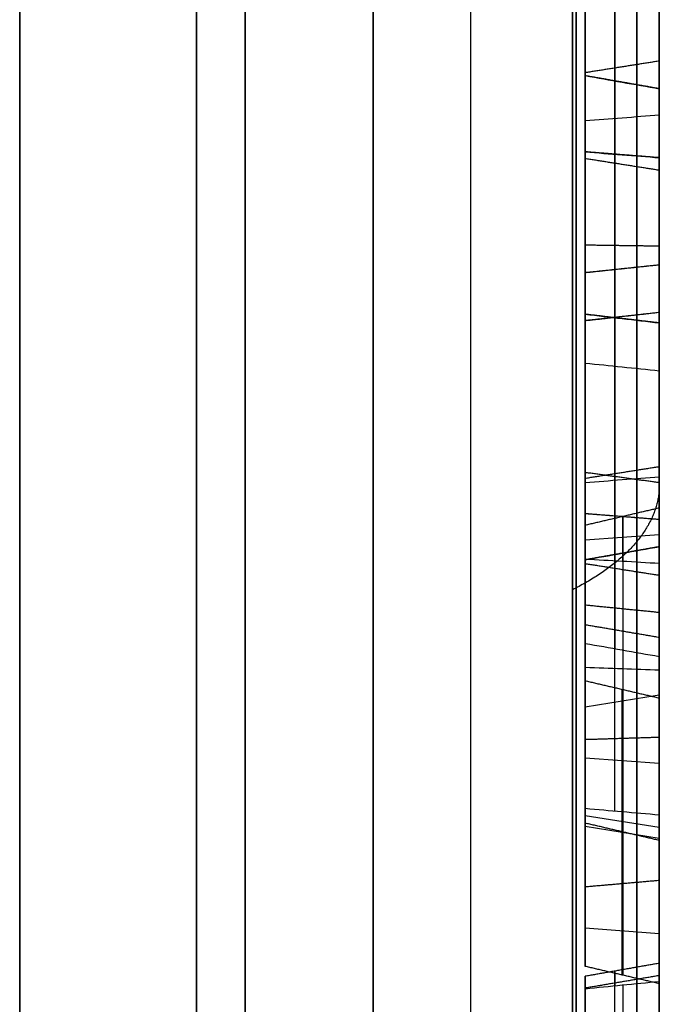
# Model space of a CAD drawing. Header units: millimetres. Extents: x 0 to 290, y -65 to 65.
# Tile 226 of 256: x 239.84 to 242, y 18.46 to 21.78. Entities that reach past the tile are written whole.
import ezdxf

# ---------------------------------------------------------------- set-up
doc = ezdxf.new("R2010")
doc.units = ezdxf.units.MM
doc.layers.add('Layer 01', color=7, linetype='Continuous', true_color=0x000000)

# ---------------------------------------------------------------- blocks, each defined once
blk = doc.blocks.new('Block 01')
at = {"layer": 'Layer 01'}
for p, q in [((239.8438, 13.8082, -36.9274), (239.8438, 35.2853, -36.9274)), ((239.8438, 13.8082, 36.9274), (239.8438, 35.2853, 36.9274)), ((242, 33.6033, 37.0708), (242, 16.0966, 37.0708)), ((242, 24.0879, -37.0708), (242, 16.0966, -37.0708)), ((241.75, 21.7633, -42.2782), (241.75, 21.4265, -42.2782)), ((242, 21.3782, -42.2771), (242, 20.1505, -42.2771)), ((241.75, 20.7693, -40.9279), (241.75, 20.7693, -41.2585)), ((241.75, 20.7693, -43.3045), (241.75, 20.7693, -43.6328)), ((242, 20.7727, -41.3205), (242, 20.7727, -43.25)), ((241.75, 20.1034, -42.2782), (241.75, 19.7687, -42.2782)), ((241.8771, 20.1006, -44.2773), (241.8771, 18.8622, -41.56)), ((241.8771, 19.9491, -44.3464), (241.8771, 20.1006, -44.2773)), ((241.75, 20.0215, -44.2887), (242, 20.0397, -44.3289)), ((241.75, 19.4592, -42.9238), (242, 19.4993, -42.9055)), ((241.875, 18.5543, -41.7007), (241.875, 19.5177, -43.8146)), ((241.875, 19.5177, -43.8146), (241.875, 19.0373, -44.0335)), ((241.75, 19.473, -42.9541), (241.75, 19.1498, -42.9541)), ((241.75, 19.3272, -44.0838), (241.75, 19.3272, -43.9256)), ((241.75, 19.3272, -43.3435), (241.75, 19.3272, -42.6343)), ((241.75, 19.2867, -43.9441), (242, 19.2684, -43.904)), ((241.75, 19.0928, -44.1022), (242, 19.0527, -44.1205)), ((241.8771, 19.0368, -44.0334), (241.8771, 19.1043, -44.1813)), ((241.75, 19.0561, -42.7485), (242, 19.016, -42.7668)), ((241.8771, 18.8622, -41.56), (241.8771, 18.5538, -41.7005)), ((241.75, 18.7132, -41.6525), (242, 18.6949, -41.6124)), ((241.8768, 18.5199, -44.1681), (241.8768, 18.2068, -44.2978))]:
    blk.add_line(p, q, dxfattribs=at)
at = {"layer": 'Layer 01', "extrusion": (1, 2.40078e-09, -4.15826e-09)}
blk.add_arc((0, 0, 239.8438), 51.0753, 275.64333, 324.35667, dxfattribs=at)
at = {"layer": 'Layer 01', "extrusion": (-1, -2.40078e-09, -4.15826e-09)}
blk.add_arc((0, 0, -239.8438), 51.0753, 95.64333, 144.35667, dxfattribs=at)
at = {"layer": 'Layer 01', "extrusion": (-1, 1.14899e-31, 3.37662e-17)}
for start, end in [(215.66946, 264.33054), (95.66946, 144.33054)]:
    blk.add_arc((0, 0, -240.4394), 51.0545, start, end, dxfattribs=at)
at = {"layer": 'Layer 01', "extrusion": (1, 4.58683e-14, -8.07993e-14)}
blk.add_arc((0, 0, 241.0349), 51.0337, 275.69573, 324.30427, dxfattribs=at)
at = {"layer": 'Layer 01', "extrusion": (1, 4.70401e-14, 8.01228e-14)}
blk.add_arc((0, 0, 241.0349), 51.0337, 35.69573, 84.30427, dxfattribs=at)
at = {"layer": 'Layer 01', "extrusion": (1, -1.73004e-15, 1.24376e-15)}
blk.add_arc((0, 0, 239.8438), 39.4246, 275.71323, 324.28677, dxfattribs=at)
at = {"layer": 'Layer 01', "extrusion": (1, -2.12112e-16, -2.12014e-15)}
blk.add_arc((0, 0, 239.8438), 39.4246, 35.71323, 84.28677, dxfattribs=at)
at = {"layer": 'Layer 01', "extrusion": (-1, 0, 0)}
for start, end in [(95.8461, 144.15517), (215.8461, 264.15517)]:
    blk.add_arc((0, 0, -240.6041), 39.3945, start, end, dxfattribs=at)
at = {"layer": 'Layer 01', "extrusion": (-1, 1.81362e-10, -3.14134e-10)}
blk.add_arc((0, 0, -241.7071), 39.7071, 217.05776, 262.94224, dxfattribs=at)
at = {"layer": 'Layer 01', "extrusion": (-1, 1.81357e-10, 3.14112e-10)}
blk.add_arc((0, 0, -241.7071), 39.7071, 97.05776, 142.94224, dxfattribs=at)
at = {"layer": 'Layer 01', "extrusion": (1, -6.98079e-10, 5.60357e-09)}
blk.add_arc((0, 0, 241.3644), 39.3644, 277.10119, 322.89881, dxfattribs=at)
at = {"layer": 'Layer 01', "extrusion": (-1, 3.29704e-09, 5.71067e-09)}
blk.add_arc((0, 0, -241.3644), 39.3644, 97.10119, 142.89881, dxfattribs=at)
at = {"layer": 'Layer 01'}
for points, weights in [([(241.7193, 41.1984, -29.5994), (241.7193, 32.5666, -41.6136), (241.7193, 19.7551, -49.0103), (241.7193, 5.0346, -50.4785)], [0.85966990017, 0.808876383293, 0.808876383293, 0.85966990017]), ([(241.7193, 5.0346, 50.4785), (241.7193, 19.7551, 49.0103), (241.7193, 32.5666, 41.6136), (241.7193, 41.1984, 29.5994)], [0.859669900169, 0.808876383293, 0.808876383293, 0.859669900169]), ([(241.924, 31.9465, -24.1239), (241.924, 25.3284, -32.888), (241.924, 15.8176, -38.3791), (241.924, 4.9187, -39.7285)], [0.961939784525, 0.911212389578, 0.911212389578, 0.961939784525]), ([(241.924, 4.9187, 39.7285), (241.924, 15.8176, 38.3791), (241.924, 25.3284, 32.888), (241.924, 31.9465, 24.1239)], [0.961939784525, 0.911212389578, 0.911212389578, 0.961939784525]), ([(242, 20.2071, -34.9997), (242, 20.0727, -34.767), (241.8971, 19.9486, -34.5519), (241.7071, 19.8536, -34.3874)], [0.960449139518, 0.911709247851, 0.911709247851, 0.960449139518]), ([(242, 20.2071, 34.9997), (242, 20.0727, 34.767), (241.8971, 19.9486, 34.5519), (241.7071, 19.8536, 34.3874)], [0.960449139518, 0.911709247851, 0.911709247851, 0.960449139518])]:
    blk.add_rational_spline(points, weights, degree=3, dxfattribs=at)
for points, knots in [([(242, 40.6342, -29.1941), (242, 39.6103, -30.6193), (242, 37.9715, -32.6655), (242, 35.8795, -34.8925), (242, 34.7885, -35.9659), (242, 34.2317, -36.4926), (242, 33.9907, -36.7162), (242, 33.8295, -36.8647), (242, 33.75, -36.9375), (242, 33.0073, -37.6132), (242, 31.9942, -38.4864), (242, 30.7726, -39.4567), (242, 30.2405, -39.8622), (242, 29.8839, -40.1303), (242, 29.7056, -40.2624), (242, 28.075, -41.4542), (242, 26.5719, -42.4333), (242, 24.2398, -43.7798), (242, 23.0572, -44.4209), (242, 21.6486, -45.1124), (242, 21.0387, -45.3967), (242, 20.6308, -45.5835), (242, 20.4248, -45.6761), (242, 19.4044, -46.127), (242, 18.1671, -46.6346), (242, 16.7011, -47.1684), (242, 15.9625, -47.4207), (242, 15.6447, -47.5257), (242, 15.4326, -47.5949), (242, 15.3246, -47.6298), (242, 11.8767, -48.7309), (242, 8.4585, -49.4389), (242, 4.9657, -49.7873)], [0, 0, 0, 0, 5.309603, 7.964405, 9.291805, 9.955506, 10.287356, 10.287356, 10.619206, 10.619206, 13.274008, 14.601409, 15.265109, 15.265109, 15.928809, 15.928809, 21.238412, 21.238412, 23.893214, 25.220615, 25.884315, 25.884315, 26.548016, 26.548016, 29.202817, 30.530218, 31.193918, 31.525769, 31.525769, 31.857619, 31.857619, 42.476825, 42.476825, 42.476825, 42.476825]), ([(242, 4.9657, 49.7873), (242, 6.7119, 49.6131), (242, 9.3034, 49.217), (242, 12.278, 48.5188), (242, 13.7531, 48.1107), (242, 14.4876, 47.8918), (242, 14.8018, 47.7949), (242, 15.0111, 47.7296), (242, 15.1138, 47.6971), (242, 16.0703, 47.3917), (242, 17.333, 46.951), (242, 18.7842, 46.3782), (242, 19.4015, 46.1201), (242, 19.8119, 45.9453), (242, 20.0155, 45.857), (242, 21.8629, 45.0407), (242, 23.4623, 44.2286), (242, 25.7946, 42.8822), (242, 26.941, 42.1785), (242, 28.2442, 41.3044), (242, 28.7953, 40.9184), (242, 29.1611, 40.6585), (242, 29.3443, 40.5265), (242, 30.2449, 39.8682), (242, 31.3032, 39.0504), (242, 32.4985, 38.0477), (242, 33.0863, 37.5342), (242, 33.3361, 37.3115), (242, 33.5021, 37.1625), (242, 33.5863, 37.0864), (242, 36.2639, 34.6509), (242, 38.5861, 32.0447), (242, 40.6342, 29.1941)], [0, 0, 0, 0, 5.309603, 7.964405, 9.291805, 9.955506, 10.287356, 10.287356, 10.619206, 10.619206, 13.274008, 14.601409, 15.265109, 15.265109, 15.928809, 15.928809, 21.238412, 21.238412, 23.893214, 25.220615, 25.884315, 25.884315, 26.548016, 26.548016, 29.202817, 30.530218, 31.193918, 31.525769, 31.525769, 31.857619, 31.857619, 42.476825, 42.476825, 42.476825, 42.476825]), ([(242, 4.9657, -40.108), (242, 6.2947, -39.9434), (242, 8.2665, -39.5997), (242, 10.5286, -39.029), (242, 11.6501, -38.7013), (242, 12.2085, -38.5268), (242, 12.4473, -38.4497), (242, 12.6063, -38.3979), (242, 12.6842, -38.3722), (242, 15.3587, -37.4819), (242, 17.8399, -36.3664), (242, 21.3907, -34.3164), (242, 23.1057, -33.2074), (242, 25.0007, -31.7665), (242, 25.9218, -31.0093), (242, 26.3758, -30.6216), (242, 26.5689, -30.4534), (242, 26.6974, -30.3409), (242, 26.7627, -30.2832), (242, 28.8286, -28.4499), (242, 30.6374, -26.4921), (242, 32.2517, -24.3544)], [0, 0, 0, 0, 4.049899, 6.074849, 7.087324, 7.593561, 7.84668, 7.84668, 8.099798, 8.099798, 16.199597, 16.199597, 20.249496, 22.274446, 23.28692, 23.793158, 24.046277, 24.046277, 24.299395, 24.299395, 32.399194, 32.399194, 32.399194, 32.399194]), ([(242, 32.2517, 24.3544), (242, 31.4447, 25.4231), (242, 30.1611, 26.9588), (242, 28.5358, 28.6325), (242, 27.6912, 29.4399), (242, 27.2609, 29.8362), (242, 27.0748, 30.0045), (242, 26.9504, 30.1163), (242, 26.8892, 30.171), (242, 24.7809, 32.042), (242, 22.5743, 33.633), (242, 19.0235, 35.6831), (242, 17.2056, 36.6138), (242, 15.0103, 37.5345), (242, 13.894, 37.9536), (242, 13.3312, 38.1529), (242, 13.089, 38.2361), (242, 12.9273, 38.291), (242, 12.8447, 38.3188), (242, 10.224, 39.1913), (242, 7.6241, 39.7788), (242, 4.9657, 40.108)], [0, 0, 0, 0, 4.049899, 6.074849, 7.087324, 7.593561, 7.84668, 7.84668, 8.099798, 8.099798, 16.199597, 16.199597, 20.249496, 22.274446, 23.28692, 23.793158, 24.046277, 24.046277, 24.299395, 24.299395, 32.399194, 32.399194, 32.399194, 32.399194]), ([(241.85, 21.4434, -43.6245), (241.85, 21.7365, -43.476), (241.85, 21.8839, -43.2429), (241.85, 21.8861, -42.9207), (241.85, 21.8861, -42.9206), (241.85, 21.8861, -42.9206), (241.85, 21.8861, -42.9206)], [0.0001753, 0.0001753, 0.0001753, 0.0001753, 0.990099, 0.990099, 0.990099, 0.9901769, 0.9901769, 0.9901769, 0.9901769]), ([(241.75, 21.8685, -42.9204), (241.75, 21.8685, -42.9205), (241.75, 21.8685, -42.9205), (241.75, 21.8685, -42.9205), (241.75, 21.8663, -43.2366), (241.75, 21.7234, -43.4628), (241.75, 21.4356, -43.6088)], [0, 0, 0, 0, 0.0001268, 0.0001268, 0.0001268, 0.9064816, 0.9064816, 0.9064816, 0.9064816]), ([(241.75, 21.5873, -42.8842), (241.75, 21.5873, -42.8842), (241.75, 21.5873, -42.8843), (241.75, 21.5873, -42.8844), (241.75, 21.6019, -43.1229), (241.75, 21.5183, -43.3024), (241.75, 21.3305, -43.3974), (241.75, 21.3304, -43.3974), (241.75, 21.3303, -43.3975), (241.75, 21.3302, -43.3975)], [0, 0, 0, 0, 0.0002596, 0.0002596, 0.0002596, 0.6477414, 0.6477414, 0.6477414, 0.647997, 0.647997, 0.647997, 0.647997]), ([(241.75, 20.9223, -41.0231), (241.75, 20.9224, -41.0231), (241.75, 20.9224, -41.0232), (241.75, 20.9225, -41.0232), (241.75, 21.1863, -41.2198), (241.75, 21.4117, -41.5045), (241.75, 21.5971, -41.8763)], [-1.10778, -1.10778, -1.10778, -1.10778, -1.107588, -1.107588, -1.107588, 0, 0, 0, 0]), ([(241.75, 21.3084, -42.0202), (241.75, 21.4775, -42.3595), (241.75, 21.5697, -42.645), (241.75, 21.5872, -42.8839), (241.75, 21.5873, -42.884), (241.75, 21.5873, -42.8841), (241.75, 21.5873, -42.8842)], [0, 0, 0, 0, 0.9186503, 0.9186503, 0.9186503, 0.9189099, 0.9189099, 0.9189099, 0.9189099]), ([(241.85, 21.6129, -41.8684), (241.85, 21.4266, -41.4948), (241.85, 21.1996, -41.2077), (241.85, 20.933, -41.0091), (241.85, 20.933, -41.0091), (241.85, 20.933, -41.009), (241.85, 20.9329, -41.009)], [0, 0, 0, 0, 0.990099, 0.990099, 0.990099, 0.990211, 0.990211, 0.990211, 0.990211]), ([(241.85, 21.5697, -42.8853), (241.85, 21.5697, -42.8854), (241.85, 21.5697, -42.8854), (241.85, 21.5697, -42.8855), (241.85, 21.5841, -43.1193), (241.85, 21.5033, -43.2903), (241.85, 21.3225, -43.3817), (241.85, 21.3225, -43.3817), (241.85, 21.3224, -43.3817), (241.85, 21.3224, -43.3817)], [0.0095909, 0.0095909, 0.0095909, 0.0095909, 0.0098039, 0.0098039, 0.0098039, 0.9901961, 0.9901961, 0.9901961, 0.9904341, 0.9904341, 0.9904341, 0.9904341]), ([(241.85, 21.2926, -42.0281), (241.85, 21.4612, -42.3661), (241.85, 21.5524, -42.6497), (241.85, 21.5697, -42.8852), (241.85, 21.5697, -42.8852), (241.85, 21.5697, -42.8853), (241.85, 21.5697, -42.8853)], [0, 0, 0, 0, 0.990099, 0.990099, 0.990099, 0.990321, 0.990321, 0.990321, 0.990321]), ([(241.75, 21.3302, -43.3975), (241.75, 21.3302, -43.3976), (241.75, 21.3301, -43.3976), (241.75, 21.33, -43.3976), (241.75, 21.1439, -43.4891), (241.75, 20.949, -43.4488), (241.75, 20.7609, -43.2978), (241.75, 20.7608, -43.2977), (241.75, 20.7607, -43.2976), (241.75, 20.7606, -43.2975)], [0, 0, 0, 0, 0.0002556, 0.0002556, 0.0002556, 0.6478352, 0.6478352, 0.6478352, 0.648291, 0.648291, 0.648291, 0.648291]), ([(241.85, 21.3224, -43.3817), (241.85, 21.3223, -43.3818), (241.85, 21.3223, -43.3818), (241.85, 21.3222, -43.3818), (241.85, 21.1433, -43.4697), (241.85, 20.9567, -43.4324), (241.85, 20.772, -43.2841), (241.85, 20.7719, -43.284), (241.85, 20.7718, -43.2839), (241.85, 20.7717, -43.2839)], [0.009543, 0.009543, 0.009543, 0.009543, 0.0098039, 0.0098039, 0.0098039, 0.9901961, 0.9901961, 0.9901961, 0.9905666, 0.9905666, 0.9905666, 0.9905666]), ([(241.75, 20.7827, -41.27), (241.75, 20.7827, -41.27), (241.75, 20.7827, -41.2701), (241.75, 20.7827, -41.2701), (241.75, 20.9643, -41.4307), (241.75, 21.1388, -41.68), (241.75, 21.3084, -42.0202)], [0, 0, 0, 0, 0.0000955, 0.0000955, 0.0000955, 0.9269744, 0.9269744, 0.9269744, 0.9269744]), ([(241.85, 20.771, -41.2832), (241.85, 20.771, -41.2833), (241.85, 20.771, -41.2833), (241.85, 20.771, -41.2833), (241.85, 20.9501, -41.4417), (241.85, 21.1236, -41.6891), (241.85, 21.2926, -42.0281)], [0.0098204, 0.0098204, 0.0098204, 0.0098204, 0.009901, 0.009901, 0.009901, 1, 1, 1, 1]), ([(241.75, 20.1099, -40.9499), (241.75, 20.11, -40.9499), (241.75, 20.11, -40.9499), (241.75, 20.11, -40.9499), (241.75, 20.3981, -40.8051), (241.75, 20.6648, -40.8277), (241.75, 20.9222, -41.023), (241.75, 20.9222, -41.023), (241.75, 20.9223, -41.0231), (241.75, 20.9223, -41.0231)], [-0.9134529, -0.9134529, -0.9134529, -0.9134529, -0.91331, -0.91331, -0.91331, -0.0001917, -0.0001917, -0.0001917, 0, 0, 0, 0]), ([(241.85, 20.9329, -41.009), (241.85, 20.9329, -41.009), (241.85, 20.9329, -41.009), (241.85, 20.9328, -41.0089), (241.85, 20.6705, -40.81), (241.85, 20.3955, -40.7866), (241.85, 20.1021, -40.9341), (241.85, 20.1021, -40.9341), (241.85, 20.1021, -40.9341), (241.85, 20.102, -40.9341)], [0.0096876, 0.0096876, 0.0096876, 0.0096876, 0.0098039, 0.0098039, 0.0098039, 0.9901961, 0.9901961, 0.9901961, 0.9902798, 0.9902798, 0.9902798, 0.9902798]), ([(241.75, 20.2152, -41.1612), (241.75, 20.4033, -41.0649), (241.75, 20.5979, -41.108), (241.75, 20.7826, -41.27), (241.75, 20.7826, -41.27), (241.75, 20.7826, -41.27), (241.75, 20.7827, -41.27)], [0, 0, 0, 0, 0.6562134, 0.6562134, 0.6562134, 0.6563089, 0.6563089, 0.6563089, 0.6563089]), ([(241.75, 20.7606, -43.2975), (241.75, 20.7604, -43.2974), (241.75, 20.7603, -43.2973), (241.75, 20.7602, -43.2972), (241.75, 20.5747, -43.1418), (241.75, 20.3989, -42.8975), (241.75, 20.2297, -42.5581)], [0, 0, 0, 0, 0.0004558, 0.0004558, 0.0004558, 0.922739, 0.922739, 0.922739, 0.922739]), ([(241.85, 20.7717, -43.2839), (241.85, 20.7717, -43.2838), (241.85, 20.7716, -43.2838), (241.85, 20.7715, -43.2837), (241.85, 20.5888, -43.1306), (241.85, 20.4141, -42.8883), (241.85, 20.2455, -42.5502)], [0.0095156, 0.0095156, 0.0095156, 0.0095156, 0.009901, 0.009901, 0.009901, 1, 1, 1, 1]), ([(241.85, 20.2231, -41.1769), (241.85, 20.4038, -41.0844), (241.85, 20.5897, -41.1243), (241.85, 20.771, -41.2832), (241.85, 20.771, -41.2832), (241.85, 20.771, -41.2832), (241.85, 20.771, -41.2832)], [0.0005182, 0.0005182, 0.0005182, 0.0005182, 0.990099, 0.990099, 0.990099, 0.990176, 0.990176, 0.990176, 0.990176]), ([(241.75, 20.2297, -42.5581), (241.75, 20.06, -42.2176), (241.75, 19.9687, -41.9264), (241.75, 19.9547, -41.6819), (241.75, 19.9547, -41.6818), (241.75, 19.9547, -41.6817), (241.75, 19.9547, -41.6816)], [0, 0, 0, 0, 0.9304659, 0.9304659, 0.9304659, 0.9307464, 0.9307464, 0.9307464, 0.9307464]), ([(241.85, 20.2455, -42.5502), (241.85, 20.0764, -42.211), (241.85, 19.9861, -41.9219), (241.85, 19.9723, -41.6809), (241.85, 19.9723, -41.6809), (241.85, 19.9723, -41.6808), (241.85, 19.9723, -41.6807)], [0, 0, 0, 0, 0.990099, 0.990099, 0.990099, 0.9903257, 0.9903257, 0.9903257, 0.9903257]), ([(241.85, 19.9723, -41.6807), (241.85, 19.9723, -41.6807), (241.85, 19.9723, -41.6806), (241.85, 19.9723, -41.6806), (241.85, 19.9615, -41.4372), (241.85, 20.0433, -41.2641), (241.85, 20.2231, -41.1769)], [0.0096698, 0.0096698, 0.0096698, 0.0096698, 0.009901, 0.009901, 0.009901, 0.9995139, 0.9995139, 0.9995139, 0.9995139]), ([(241.75, 19.9547, -41.6816), (241.75, 19.9547, -41.6815), (241.75, 19.9547, -41.6815), (241.75, 19.9547, -41.6814), (241.75, 19.9437, -41.4338), (241.75, 20.028, -41.252), (241.75, 20.2152, -41.1612)], [0, 0, 0, 0, 0.0002804, 0.0002804, 0.0002804, 0.6565458, 0.6565458, 0.6565458, 0.6565458]), ([(241.75, 19.6716, -41.6474), (241.75, 19.6781, -41.3196), (241.75, 19.82, -41.0933), (241.75, 20.1098, -40.95), (241.75, 20.1098, -40.95), (241.75, 20.1099, -40.95), (241.75, 20.1099, -40.9499)], [-0.9184209, -0.9184209, -0.9184209, -0.9184209, -0.0001429, -0.0001429, -0.0001429, 0, 0, 0, 0]), ([(241.85, 20.102, -40.9341), (241.85, 20.102, -40.9342), (241.85, 20.102, -40.9342), (241.85, 20.102, -40.9342), (241.85, 19.8067, -41.0802), (241.85, 19.6605, -41.3134), (241.85, 19.6539, -41.6471)], [0.0098135, 0.0098135, 0.0098135, 0.0098135, 0.009901, 0.009901, 0.009901, 0.9999279, 0.9999279, 0.9999279, 0.9999279]), ([(242, 19.9419, -44.3734), (241.9584, 19.9444, -44.3642), (241.9167, 19.9468, -44.3551), (241.875, 19.9492, -44.3459), (241.8334, 19.9515, -44.3368), (241.7917, 19.9538, -44.3276), (241.75, 19.9561, -44.3185)], [0, 0, 0, 0, 0.1281708, 0.1281708, 0.1281708, 0.2563427, 0.2563427, 0.2563427, 0.2563427]), ([(242, 19.0935, -44.21), (241.9584, 19.0971, -44.2002), (241.9167, 19.1008, -44.1905), (241.875, 19.1044, -44.1808), (241.8334, 19.1081, -44.1712), (241.7917, 19.1118, -44.1616), (241.75, 19.1155, -44.152)], [-0.2575866, -0.2575866, -0.2575866, -0.2575866, -0.1287929, -0.1287929, -0.1287929, 0, 0, 0, 0]), ([(242, 18.5319, -44.1397), (241.9583, 18.5279, -44.1493), (241.9166, 18.5239, -44.1589), (241.8749, 18.5197, -44.1686), (241.8333, 18.5155, -44.1783), (241.7916, 18.5113, -44.188), (241.75, 18.5069, -44.1977)], [0, 0, 0, 0, 0.1289296, 0.1289296, 0.1289296, 0.257862, 0.257862, 0.257862, 0.257862])]:
    blk.add_open_spline(points, degree=3, knots=knots, dxfattribs=at)
for points, degree in [([(242, 21.6365, -41.8566), (242, 21.8237, -42.232), (242, 21.9159, -42.5863), (242, 21.9126, -42.9208)], 3), ([(241.85, 21.8861, -42.9206), (241.85, 21.8894, -42.5911), (241.85, 21.7987, -42.2411), (241.85, 21.6129, -41.8684)], 3), ([(242, 21.9126, -42.9208), (242, 21.9102, -43.2525), (242, 21.7562, -43.4957), (242, 21.4552, -43.6482)], 3), ([(241.75, 21.5971, -41.8763), (241.75, 21.7819, -42.2471), (241.75, 21.8717, -42.5944), (241.75, 21.8685, -42.9204)], 3), ([(242, 21.6365, -41.8566), (241.875, 21.6168, -41.8665), (241.75, 21.5971, -41.8763)], 2), ([(242, 20.9488, -40.9879), (242, 21.2195, -41.1895), (242, 21.4489, -41.4802), (242, 21.6365, -41.8566)], 3), ([(241.75, 21.5873, -42.8842), (241.8333, 21.5726, -42.8851), (241.9167, 21.5579, -42.8861), (242, 21.5433, -42.8871)], 3), ([(242, 21.5433, -42.8871), (241.875, 21.5653, -42.8858), (241.75, 21.5873, -42.8844)], 2), ([(242, 21.5433, -42.8871), (241.875, 21.5653, -42.8855), (241.75, 21.5872, -42.8839)], 2), ([(242, 21.5433, -42.8871), (242, 21.5572, -43.1139), (242, 21.4806, -43.2721), (242, 21.3106, -43.3581)], 3), ([(242, 21.269, -42.0399), (242, 21.4366, -42.3761), (242, 21.5264, -42.6569), (242, 21.5433, -42.8871)], 3), ([(241.75, 21.4356, -43.6088), (241.8333, 21.4421, -43.6219), (241.9167, 21.4487, -43.6351), (242, 21.4552, -43.6482)], 3), ([(242, 21.4552, -43.6482), (242, 21.1514, -43.7973), (242, 20.8653, -43.7734), (242, 20.5912, -43.5796)], 3), ([(241.75, 21.4356, -43.6088), (241.75, 21.145, -43.7512), (241.75, 20.879, -43.729), (241.75, 20.6169, -43.5438)], 3), ([(241.85, 20.6066, -43.5581), (241.85, 20.8735, -43.7468), (241.85, 21.1475, -43.7696), (241.85, 21.4434, -43.6245)], 3), ([(242, 21.3106, -43.3581), (241.875, 21.3205, -43.3777), (241.75, 21.3305, -43.3974)], 2), ([(241.75, 21.3302, -43.3975), (241.8333, 21.3237, -43.3844), (241.9167, 21.3171, -43.3712), (242, 21.3106, -43.3581)], 3), ([(242, 21.3106, -43.3581), (241.875, 21.3203, -43.3779), (241.75, 21.33, -43.3976)], 2), ([(241.75, 21.3084, -42.0202), (241.875, 21.2887, -42.0301), (242, 21.269, -42.0399)], 2), ([(242, 21.3106, -43.3581), (242, 21.1425, -43.4407), (242, 20.9681, -43.4076), (242, 20.7885, -43.2634)], 3), ([(242, 20.7535, -41.3031), (242, 20.9287, -41.4581), (242, 21.1008, -41.7027), (242, 21.269, -42.0399)], 3), ([(242, 21.0121, -43.7425), (241.875, 21.0138, -43.7208), (241.75, 21.0156, -43.6992)], 2), ([(242, 20.9488, -40.9879), (241.9167, 20.94, -40.9996), (241.8333, 20.9312, -41.0114), (241.75, 20.9223, -41.0231)], 3), ([(242, 20.9488, -40.9879), (241.875, 20.9355, -41.0054), (241.75, 20.9222, -41.023)], 2), ([(242, 20.9488, -40.9879), (241.875, 20.9357, -41.0055), (241.75, 20.9225, -41.0232)], 2), ([(242, 20.0902, -40.9105), (242, 20.3917, -40.759), (242, 20.6792, -40.7833), (242, 20.9488, -40.9879)], 3), ([(242, 20.7885, -43.2634), (241.9167, 20.7792, -43.2748), (241.8333, 20.7699, -43.2862), (241.75, 20.7606, -43.2975)], 3), ([(242, 20.7885, -43.2634), (241.875, 20.7744, -43.2803), (241.75, 20.7602, -43.2972)], 2), ([(242, 20.7885, -43.2634), (241.875, 20.7747, -43.2806), (241.75, 20.7609, -43.2978)], 2), ([(242, 20.7885, -43.2634), (242, 20.6099, -43.1138), (242, 20.4368, -42.8746), (242, 20.2691, -42.5384)], 3), ([(241.75, 20.7827, -41.27), (241.8333, 20.7729, -41.281), (241.9167, 20.7632, -41.2921), (242, 20.7535, -41.3031)], 3), ([(242, 20.7535, -41.3031), (241.875, 20.7681, -41.2866), (241.75, 20.7827, -41.2701)], 2), ([(242, 20.7535, -41.3031), (241.875, 20.768, -41.2865), (241.75, 20.7826, -41.27)], 2), ([(242, 20.2349, -41.2006), (242, 20.4045, -41.1136), (242, 20.5774, -41.1486), (242, 20.7535, -41.3031)], 3), ([(242, 20.5912, -43.5796), (241.9167, 20.5998, -43.5677), (241.8333, 20.6084, -43.5557), (241.75, 20.6169, -43.5438)], 3), ([(241.75, 20.6169, -43.5438), (241.75, 20.3518, -43.3516), (241.75, 20.1257, -43.0724), (241.75, 19.941, -42.702)], 3), ([(241.85, 19.9252, -42.7099), (241.85, 20.1109, -43.0823), (241.85, 20.3387, -43.3639), (241.85, 20.6066, -43.5581)], 3), ([(242, 20.5912, -43.5796), (242, 20.3191, -43.3824), (242, 20.0887, -43.0971), (242, 19.9016, -42.7217)], 3), ([(241.75, 20.2297, -42.5581), (241.875, 20.2494, -42.5482), (242, 20.2691, -42.5384)], 2), ([(242, 20.2691, -42.5384), (242, 20.101, -42.2012), (242, 20.0122, -41.915), (242, 19.9988, -41.6794)], 3), ([(242, 20.2145, -43.2175), (241.875, 20.2317, -43.2037), (241.75, 20.2489, -43.1898)], 2), ([(241.75, 20.2152, -41.1612), (241.8333, 20.2218, -41.1743), (241.9167, 20.2284, -41.1875), (242, 20.2349, -41.2006)], 3), ([(242, 19.9988, -41.6794), (242, 19.9882, -41.4423), (242, 20.0663, -41.2822), (242, 20.2349, -41.2006)], 3), ([(242, 20.1293, -44.288), (241.875, 20.1001, -44.2771), (241.75, 20.0709, -44.2662)], 2), ([(242, 18.873, -41.5312), (242, 19.5011, -42.9096), (242, 20.1293, -44.288)], 2), ([(242, 20.1293, -44.288), (242, 20.0356, -44.3307), (242, 19.9419, -44.3734)], 2), ([(242, 20.0902, -40.9105), (241.875, 20.1001, -40.9302), (241.75, 20.11, -40.9499)], 2), ([(242, 20.0902, -40.9105), (241.9167, 20.0968, -40.9236), (241.8333, 20.1034, -40.9368), (241.75, 20.1099, -40.9499)], 3), ([(242, 20.0902, -40.9105), (241.875, 20.1, -40.9302), (241.75, 20.1098, -40.95)], 2), ([(242, 19.6275, -41.6467), (242, 19.6343, -41.3043), (242, 19.7869, -41.0605), (242, 20.0902, -40.9105)], 3), ([(241.75, 20.0709, -44.2662), (241.75, 19.461, -42.9279), (241.75, 18.8511, -41.5896)], 2), ([(241.75, 19.9561, -44.3185), (241.75, 20.0135, -44.2924), (241.75, 20.0709, -44.2662)], 2), ([(241.75, 19.9547, -41.6816), (241.8333, 19.9694, -41.6809), (241.9167, 19.9841, -41.6802), (242, 19.9988, -41.6794)], 3), ([(242, 19.9988, -41.6794), (241.875, 19.9767, -41.6807), (241.75, 19.9547, -41.6819)], 2), ([(242, 19.9988, -41.6794), (241.875, 19.9767, -41.6804), (241.75, 19.9547, -41.6814)], 2), ([(241.75, 19.5912, -44.08), (241.75, 19.732, -44.1076), (241.75, 19.8548, -44.1881), (241.75, 19.9561, -44.3185)], 3), ([(242, 19.9016, -42.7217), (241.875, 19.9213, -42.7118), (241.75, 19.941, -42.702)], 2), ([(241.75, 19.941, -42.702), (241.75, 19.7558, -42.3305), (241.75, 19.6669, -41.9779), (241.75, 19.6716, -41.6474)], 3), ([(241.85, 19.5877, -44.0973), (241.85, 19.7277, -44.1247), (241.85, 19.8498, -44.206), (241.85, 19.9506, -44.3404)], 3), ([(241.85, 19.6539, -41.6471), (241.85, 19.6492, -41.981), (241.85, 19.739, -42.3364), (241.85, 19.9252, -42.7099)], 3), ([(242, 19.9419, -44.3734), (242, 19.8416, -44.2326), (242, 19.7211, -44.1503), (242, 19.5824, -44.1232)], 3), ([(242, 19.9016, -42.7217), (242, 19.7139, -42.3453), (242, 19.6227, -41.9856), (242, 19.6275, -41.6467)], 3), ([(242, 19.7766, -44.2057), (241.875, 19.7891, -44.1876), (241.75, 19.8015, -44.1695)], 2), ([(242, 19.6924, -42.1701), (241.875, 19.7137, -42.1647), (241.75, 19.7351, -42.1592)], 2), ([(242, 19.6275, -41.6467), (241.9167, 19.6422, -41.6469), (241.8333, 19.6569, -41.6472), (241.75, 19.6716, -41.6474)], 3), ([(242, 19.5824, -44.1232), (241.9167, 19.5853, -44.1088), (241.8333, 19.5882, -44.0944), (241.75, 19.5912, -44.08)], 3), ([(241.75, 19.1155, -44.152), (241.75, 19.2904, -44.0773), (241.75, 19.4503, -44.0501), (241.75, 19.5912, -44.08)], 3), ([(241.85, 19.1066, -44.175), (241.85, 19.2858, -44.0961), (241.85, 19.4475, -44.0675), (241.85, 19.5877, -44.0973)], 3), ([(242, 19.5824, -44.1232), (242, 19.4437, -44.0937), (242, 19.2794, -44.1241), (242, 19.0935, -44.21)], 3), ([(241.75, 18.5835, -41.7116), (241.75, 19.0652, -42.7686), (241.75, 19.5469, -43.8255)], 2), ([(241.75, 19.5469, -43.8255), (241.875, 19.5177, -43.8146), (242, 19.4885, -43.8037)], 2), ([(241.75, 19.5469, -43.8255), (241.75, 19.3067, -43.935), (241.75, 19.0665, -44.0445)], 2), ([(242, 19.4885, -43.8037), (242, 19.0068, -42.7467), (242, 18.5251, -41.6898)], 2), ([(242, 19.0081, -44.0226), (242, 19.2483, -43.9132), (242, 19.4885, -43.8037)], 2), ([(242, 19.3557, -44.1233), (241.875, 19.3518, -44.1016), (241.75, 19.3479, -44.0798)], 2), ([(241.75, 19.0665, -44.0445), (241.75, 19.091, -44.0982), (241.75, 19.1155, -44.152)], 2), ([(242, 19.0935, -44.21), (242, 19.0508, -44.1163), (242, 19.0081, -44.0226)], 2), ([(242, 19.0081, -44.0226), (241.875, 19.0373, -44.0335), (241.75, 19.0665, -44.0445)], 2), ([(242, 18.873, -41.5312), (241.875, 18.8621, -41.5604), (241.75, 18.8511, -41.5896)], 2), ([(242, 18.5251, -41.6898), (242, 18.6991, -41.6105), (242, 18.873, -41.5312)], 2), ([(241.75, 18.8511, -41.5896), (241.75, 18.7173, -41.6506), (241.75, 18.5835, -41.7116)], 2), ([(242, 18.5319, -44.1397), (242, 18.6078, -44.3228), (242, 18.6146, -44.5168), (242, 18.5524, -44.7216)], 3), ([(242, 18.5939, -44.4225), (241.875, 18.572, -44.4233), (241.75, 18.55, -44.4241)], 2), ([(242, 18.5251, -41.6898), (241.875, 18.5543, -41.7007), (241.75, 18.5835, -41.7116)], 2), ([(241.75, 18.5069, -44.1977), (241.75, 18.5637, -44.3588), (241.75, 18.5652, -44.5279), (241.75, 18.5102, -44.7088)], 3), ([(241.85, 18.5271, -44.7139), (241.85, 18.585, -44.5234), (241.85, 18.5814, -44.3444), (241.85, 18.5172, -44.1744)], 3), ([(242, 18.5524, -44.7216), (241.875, 18.5313, -44.7152), (241.75, 18.5102, -44.7088)], 2), ([(242, 18.5524, -44.7216), (242, 18.4898, -44.9253), (242, 18.3543, -45.0704), (242, 18.1487, -45.1579)], 3), ([(242, 18.1787, -44.2859), (242, 18.3553, -44.2128), (242, 18.5319, -44.1397)], 2), ([(241.75, 18.5102, -44.7088), (241.75, 18.4515, -44.8999), (241.75, 18.3269, -45.034), (241.75, 18.1318, -45.1172)], 3), ([(241.75, 18.2349, -44.3104), (241.75, 18.3709, -44.254), (241.75, 18.5069, -44.1977)], 2), ([(241.85, 18.1385, -45.1335), (241.85, 18.3378, -45.0486), (241.85, 18.4668, -44.9101), (241.85, 18.5271, -44.7139)], 3)]:
    blk.add_open_spline(points, degree=degree, dxfattribs=at)

msp = doc.modelspace()

# ---------------------------------------------------------------- block references
at = {"layer": 'Layer 01'}
msp.add_blockref('Block 01', (0, 0), dxfattribs=at)

doc.saveas('drawing.dxf')
